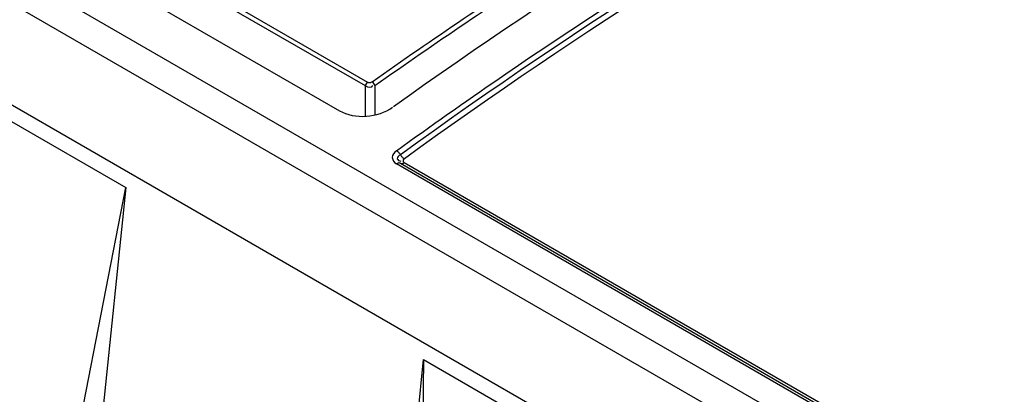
# Model space of a CAD drawing. Header units: inches. Extents: x 0 to 117, y 0 to 83.
# Tile 32 of 57: x 102.354 to 103.518, y 22.629 to 23.072. Entities that reach past the tile are written whole.
import ezdxf

# ---------------------------------------------------------------- set-up
doc = ezdxf.new("R2010")
doc.units = ezdxf.units.IN
doc.header["$LTSCALE"] = 6.431102
doc.header["$MEASUREMENT"] = 0
doc.layers.get('0').update_dxf_attribs({"linetype": 'CONTINUOUS'})

msp = doc.modelspace()

# ---------------------------------------------------------------- linework, layer by layer
at = {"color": 7, "linetype": 'CONTINUOUS'}
for p, q in [((106.4979, 20.7318), (100.1141, 24.4174)), ((100.0806, 24.398), (106.4644, 20.7124)), ((106.4091, 20.6243), (100.0253, 24.3099)), ((100.9931, 24.0212), (102.7651, 22.9982)), ((102.7626, 22.9936), (100.9907, 24.0166)), ((100.9417, 23.9977), (102.7318, 22.9642)), ((102.7626, 22.9579), (102.7626, 22.9936)), ((102.7737, 22.994), (102.7737, 22.9594)), ((102.3441, 22.9514), (102.4791, 22.8735)), ((106.3541, 20.849), (102.7994, 22.9013)), ((102.804, 22.9022), (106.3587, 20.8499)), ((102.8085, 22.903), (106.3632, 20.8508)), ((102.4791, 22.8735), (102.3252, 21.3782)), ((102.4, 22.4649), (102.4791, 22.8735)), ((102.6774, 21.1748), (102.8313, 22.6701)), ((102.8313, 22.6701), (102.8253, 22.2194)), ((102.8313, 22.6701), (102.9663, 22.5922))]:
    msp.add_line(p, q, dxfattribs=at)
for points in [[(102.7651, 22.9982), (102.7656, 22.998), (102.7662, 22.9978), (102.7669, 22.9977), (102.7675, 22.9977), (102.7682, 22.9977), (102.7689, 22.9978), (102.7695, 22.998), (102.7701, 22.9983), (102.7706, 22.9986)], [(102.8044, 22.9116), (102.8035, 22.9129), (102.8031, 22.9135), (102.8026, 22.9141), (102.8021, 22.9147), (102.8016, 22.9153), (102.801, 22.9158), (102.8005, 22.9162), (102.7999, 22.9166), (102.7993, 22.917)], [(102.8044, 22.9116), (102.8048, 22.9109), (102.8053, 22.9103), (102.8058, 22.9097), (102.8063, 22.9092), (102.8069, 22.9087), (102.8074, 22.9082), (102.808, 22.9078), (102.8086, 22.9075)], [(102.8044, 22.902), (102.8035, 22.9023), (102.8031, 22.9024), (102.8026, 22.9025), (102.8021, 22.9025), (102.8016, 22.9024), (102.801, 22.9022), (102.8005, 22.9019), (102.7999, 22.9016), (102.7994, 22.9013)], [(102.8044, 22.902), (102.8048, 22.9019), (102.8053, 22.9018), (102.8058, 22.9019), (102.8063, 22.902), (102.8069, 22.9021), (102.8074, 22.9024), (102.808, 22.9027), (102.8085, 22.903)], [(102.8086, 22.9075), (102.808, 22.907), (102.8076, 22.9066), (102.8073, 22.9061), (102.8072, 22.9055), (102.8072, 22.9049), (102.8073, 22.9044), (102.8075, 22.9039), (102.808, 22.9035), (102.8085, 22.903)]]:
    msp.add_lwpolyline(points, dxfattribs=at)
for points, knots in [([(102.7706, 22.9986), (102.8419, 23.0489), (103.1194, 23.2363), (103.4138, 23.3992), (103.6398, 23.5004)], [0, 0, 0, 0, 0.260503, 1, 1, 1, 1]), ([(102.7737, 22.994), (102.8449, 23.0443), (103.1222, 23.2315), (103.4165, 23.3943), (103.6423, 23.4954)], [0, 0, 0, 0, 0.260503, 1, 1, 1, 1]), ([(102.7993, 22.917), (102.8796, 22.975), (103.1911, 23.1894), (103.5245, 23.3732), (103.7809, 23.4837)], [0, 0, 0, 0, 0.261861, 1, 1, 1, 1]), ([(103.6317, 23.4602), (103.561, 23.4277), (103.2708, 23.2846), (102.9956, 23.1119), (102.7958, 22.9688)], [0, 0, 0, 0, 0.240323, 1, 1, 1, 1]), ([(103.6993, 23.4406), (103.6238, 23.4061), (103.3124, 23.2531), (103.0177, 23.0669), (102.8039, 22.9122)], [0, 0, 0, 0, 0.239399, 1, 1, 1, 1]), ([(103.6805, 23.425), (103.6069, 23.3909), (103.3039, 23.2402), (103.0169, 23.0583), (102.8086, 22.9075)], [0, 0, 0, 0, 0.239701, 1, 1, 1, 1]), ([(102.7651, 22.9982), (102.7643, 22.9977), (102.7632, 22.9962), (102.7626, 22.9945), (102.7626, 22.9936)], [0, 0, 0, 0, 0.5127, 1, 1, 1, 1]), ([(102.7737, 22.994), (102.7736, 22.9949), (102.7728, 22.9967), (102.7715, 22.9981), (102.7706, 22.9986)], [0, 0, 0, 0, 0.492661, 1, 1, 1, 1]), ([(102.7993, 22.917), (102.7967, 22.9151), (102.792, 22.909), (102.7968, 22.9028), (102.7994, 22.9013)], [0, 0, 0, 0, 0.515358, 1, 1, 1, 1]), ([(102.8039, 22.9122), (102.8023, 22.911), (102.7978, 22.9078), (102.8027, 22.9046), (102.8044, 22.9046)], [0, 0, 0, 0, 0.539061, 1, 1, 1, 1])]:
    msp.add_open_spline(points, degree=3, knots=knots, dxfattribs=at)
for points in [[(102.7626, 22.9936), (102.7651, 22.9922), (102.7706, 22.9913), (102.7712, 22.9941)], [(102.7318, 22.9642), (102.75, 22.9537), (102.7776, 22.9562), (102.7947, 22.9684)]]:
    msp.add_open_spline(points, degree=3, dxfattribs=at)

doc.saveas('drawing.dxf')
